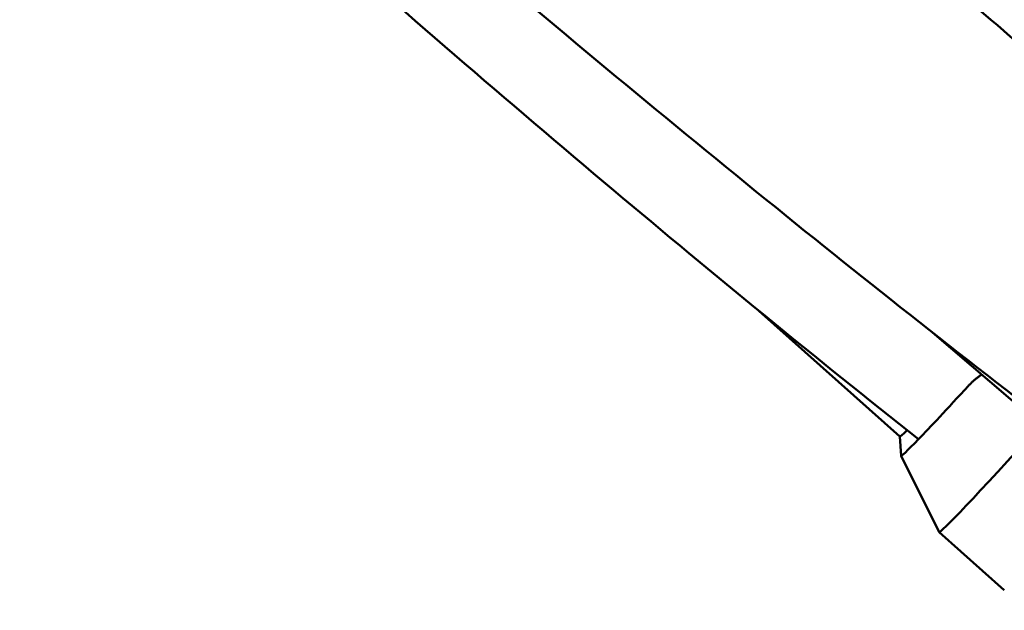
# Model space of a CAD drawing. Header units: millimetres. Extents: x 0 to 4686, y -120 to 1682.
# Tile 19 of 256: x 509 to 534, y 530 to 545. Entities that reach past the tile are written whole.
import ezdxf

# ---------------------------------------------------------------- set-up
doc = ezdxf.new("R2010")
doc.units = ezdxf.units.MM
doc.header["$LTSCALE"] = 2
doc.layers.add('Bemaßung (ISO)', color=7, linetype='Continuous', lineweight=25)
doc.layers.add('Sichtbar (ISO)', color=7, linetype='Continuous', lineweight=50)
doc.styles.add('Notiztext (DIN)', font='isocpeur.ttf')
doc.dimstyles.new('Standard (DIN)', dxfattribs={"dimscale": 2, "dimtxt": 3.5, "dimasz": 2.5, "dimexe": 2, "dimexo": 0.5, "dimgap": 0.5, "dimtad": 1, "dimrnd": 1e-08, "dimtxsty": 'Notiztext (DIN)', "dimcen": 0.09, "dimdle": 10, "dimclrd": 256, "dimclre": 256, "dimclrt": 256, "dimadec": 0, "dimazin": 0, "dimtfac": 1, "dimtmove": 0, "dimatfit": 3, "dimfxl": 1, "dimtolj": 1, "dimtzin": 0, "dimlwd": -1, "dimlwe": -1, "dimarcsym": 0})

# ---------------------------------------------------------------- blocks, each defined once
blk = doc.blocks.new('*D22')
at = {"layer": 'Bemaßung (ISO)', "transparency": 16777216}
for p, q in [((222.481, 634.891), (165.257, 634.891)), ((169.257, 629.891), (169.257, 515.856)), ((562.207, 510.856), (165.257, 510.856))]:
    blk.add_line(p, q, dxfattribs=at)
for points in [[(168.423, 629.891), (170.09, 629.891), (169.257, 634.891)], [(168.423, 515.856), (170.09, 515.856), (169.257, 510.856)]]:
    blk.add_solid(points, dxfattribs=at)
at = {"layer": 'Defpoints', "color": 0, "transparency": 16777216}
for p in [(223.481, 634.891), (169.257, 510.856), (563.207, 510.856)]:
    blk.add_point(p, dxfattribs=at)
at = {"layer": 'Bemaßung (ISO)', "transparency": 16777216, "insert": (159.857, 560.428), "char_height": 7, "attachment_point": 1, "rotation": 90, "style": 'Notiztext (DIN)'}
blk.add_mtext('\\A1;124,03', dxfattribs=at)

msp = doc.modelspace()

# ---------------------------------------------------------------- linework, layer by layer
at = {"layer": 'Sichtbar (ISO)'}
for p, q in [((524.2347, 552.8032), (533.8862, 544.5305)), ((531.5941, 534.007), (528.0354, 537.1791)), ((536.1282, 533.4489), (532.4188, 536.6284)), ((531.5934, 534.0076), (531.6217, 533.5148)), ((531.622, 533.5135), (532.5825, 531.5856)), ((534.2265, 530.12), (532.583, 531.585))]:
    msp.add_line(p, q, dxfattribs=at)
for centre, major_axis, ratio, start_param, end_param in [((494.8127, 499.0627), (59.9229, -3.0409), 0.9986807, 0.7963997, 0.9122322), ((539.6073, 542.4707), (-7.9848, -8.9578), 0.0124969, 0.3197291, 0.6515135), ((541.1001, 541.14), (-8.5171, -9.555), 0.0124969, 6.2781861, 7.065957), ((539.346, 542.7036), (-7.7519, -8.6966), 0.0124968, 0, 0.201986), ((539.6073, 542.4707), (-7.9848, -8.9578), 0.0124968, 6.2706872, 6.6029144)]:
    msp.add_ellipse(centre, major_axis=major_axis, ratio=ratio, start_param=start_param, end_param=end_param, dxfattribs=at)
for points, knots in [([(510.6402, 557.0951), (510.3178, 556.6118), (509.8831, 556.2774), (508.1464, 554.8404), (506.7496, 553.8087), (501.3016, 549.6461), (496.6975, 545.3149), (493.044, 544.0663), (492.9024, 544.0444), (492.6731, 544.0077), (492.6961, 544.012), (492.6726, 544.008), (492.6364, 544.002), (492.6028, 543.9966), (492.6069, 543.9972), (492.6046, 543.9968), (492.6049, 543.9969), (492.6045, 543.9968)], [0, 0, 0, 0, 0.605304, 0.605304, 2.3903951, 2.3903951, 7.7458992, 7.7458992, 7.9984021, 7.9984021, 8.5865229, 8.5865229, 10.2970863, 10.2970863, 15.4287783, 15.4287783, 18.868279, 18.868279, 18.868279, 18.868279]), ([(532.0623, 533.9355), (529.466, 535.9905), (526.8863, 538.1058), (521.6782, 542.4874), (519.0317, 544.7763), (516.3858, 547.1078)], [0.000001, 0.000001, 0.000001, 0.000001, 1.0066449, 1.0066449, 2.0828075, 2.0828075, 2.0828075, 2.0828075]), ([(536.4761, 533.4907), (533.861, 535.4773), (531.2607, 537.525), (526.0075, 541.7714), (523.336, 543.9923), (520.663, 546.2569)], [0.000001, 0.000001, 0.000001, 0.000001, 1.0066449, 1.0066449, 2.0828075, 2.0828075, 2.0828075, 2.0828075])]:
    msp.add_open_spline(points, degree=3, knots=knots, dxfattribs=at)
msp.add_rational_spline([(533.3259, 535.2872), (533.4712, 535.445), (533.6556, 535.5683)], [1.05000006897, 1.05000006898, 1.04908837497], degree=2, dxfattribs=at)

# ---------------------------------------------------------------- dimensions: what is measured, and where the dimension line sits
at = {"layer": 'Bemaßung (ISO)'}
dim = msp.add_linear_dim(base=(169.2568, 510.8562), p1=(223.4813, 634.8907), p2=(563.2069, 510.8562), angle=90, dimstyle='Standard (DIN)', override={"dimgap": 0.5, "dimdec": 2, "dimtol": 0, "dimlim": 0, "dimtp": 0, "dimtm": 0, "dimtdec": 2, "dimtofl": 0, "dimatfit": 1}, dxfattribs=at)
dim.commit()
dim.dimension.update_dxf_attribs({"geometry": '*D22', "text_midpoint": (169.2568, 572.8535), "dimtype": 160})

doc.saveas('drawing.dxf')
